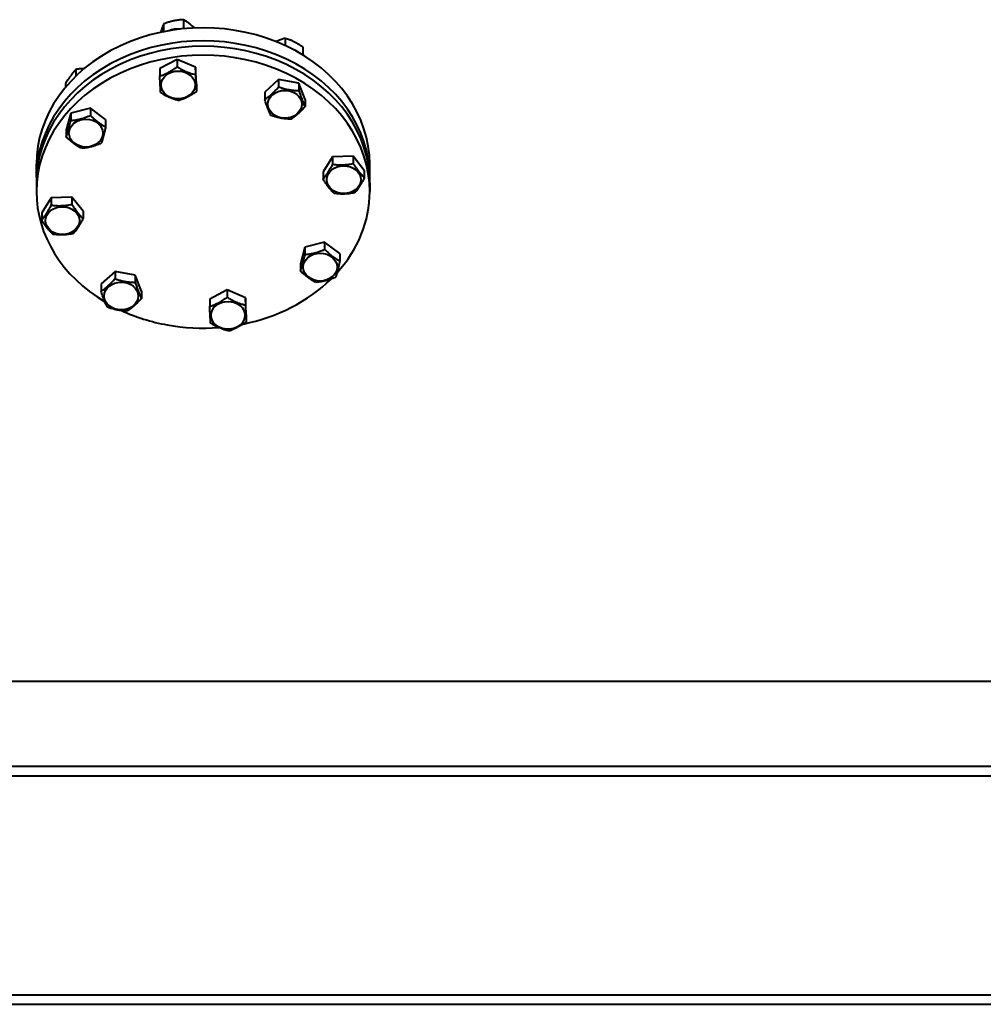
# Model space of a CAD drawing. Header units: millimetres. Extents: x -4428 to 3866, y -3426 to 3855.
# Tile 50 of 191: x -2959 to -2150, y 556 to 1383. Entities that reach past the tile are written whole.
import ezdxf

# ---------------------------------------------------------------- set-up
doc = ezdxf.new("R2010")
doc.units = ezdxf.units.MM
doc.linetypes.add('K5LT_BASIC', pattern=[0])
doc.layers.add('Системный слой', color=7, linetype='Continuous')

# ---------------------------------------------------------------- blocks, each defined once
blk = doc.blocks.new('U0')
at = {"layer": 'Системный слой', "color": 150, "linetype": 'K5LT_BASIC', "lineweight": 40, "true_color": 0x0080ff}
for p, q in [((-2821.72, 1382.9), (-2821.72, 1375.29)), ((-2838.48, 1379.31), (-2838.48, 1372.82)), ((-2736.51, 1367.2), (-2736.51, 1361.27)), ((-2721.56, 1360.03), (-2721.56, 1353.28)), ((-2827.07, 1349.42), (-2841.67, 1341.78)), ((-2827.07, 1349.42), (-2827.07, 1343.27)), ((-2811.7, 1342.88), (-2827.07, 1349.42)), ((-2912.28, 1341.05), (-2912.28, 1335.41)), ((-2841.67, 1341.78), (-2841.67, 1335.63)), ((-2811.7, 1342.88), (-2811.7, 1336.73)), ((-2810.93, 1328.71), (-2811.7, 1342.88)), ((-2741.84, 1332.56), (-2753.52, 1322.09)), ((-2724.92, 1329.51), (-2741.84, 1332.56)), ((-2741.84, 1332.56), (-2741.84, 1326.41)), ((-2921.03, 1328.81), (-2921.03, 1325.98)), ((-2810.93, 1328.71), (-2810.93, 1322.55)), ((-2724.92, 1329.51), (-2724.92, 1323.36)), ((-2719.7, 1315.98), (-2724.92, 1329.51)), ((-2753.52, 1322.09), (-2753.52, 1315.94)), ((-2719.7, 1315.98), (-2719.7, 1309.83)), ((-2899.98, 1308.61), (-2916.49, 1304.33)), ((-2899.98, 1308.61), (-2899.98, 1302.46)), ((-2887.19, 1299.04), (-2899.98, 1308.61)), ((-2916.49, 1304.33), (-2920.22, 1290.47)), ((-2916.49, 1304.33), (-2916.49, 1298.18)), ((-2887.19, 1299.04), (-2887.19, 1292.88)), ((-2920.22, 1290.47), (-2920.22, 1284.32)), ((-2696.5, 1267.59), (-2704.48, 1254.99)), ((-2679.2, 1268.22), (-2696.5, 1267.59)), ((-2696.5, 1267.59), (-2696.5, 1261.43)), ((-2669.88, 1256.26), (-2679.2, 1268.22)), ((-2679.2, 1268.22), (-2679.2, 1262.07)), ((-2945.34, 1250.5), (-2945.34, 1261.4)), ((-2665.34, 1250.5), (-2665.34, 1261.4)), ((-2704.48, 1254.99), (-2704.48, 1248.84)), ((-2669.88, 1256.26), (-2669.88, 1250.11)), ((-2945.34, 1245.91), (-2945.34, 1238.46)), ((-2665.34, 1245.91), (-2665.34, 1238.46)), ((-2932.81, 1233.25), (-2940.79, 1220.65)), ((-2915.51, 1233.88), (-2932.81, 1233.25)), ((-2932.81, 1233.25), (-2932.81, 1227.09)), ((-2915.51, 1233.88), (-2915.51, 1227.73)), ((-2906.19, 1221.92), (-2915.51, 1233.88)), ((-2940.79, 1220.65), (-2940.79, 1214.5)), ((-2906.19, 1221.92), (-2906.19, 1215.77)), ((-2719.75, 1191.73), (-2723.48, 1177.88)), ((-2703.24, 1196.02), (-2719.75, 1191.73)), ((-2719.75, 1191.73), (-2719.75, 1185.58)), ((-2690.45, 1186.44), (-2703.24, 1196.02)), ((-2703.24, 1196.02), (-2703.24, 1189.86)), ((-2690.45, 1186.44), (-2690.45, 1180.29)), ((-2723.48, 1177.88), (-2723.48, 1171.73)), ((-2879.29, 1171.4), (-2890.98, 1160.93)), ((-2879.29, 1171.4), (-2879.29, 1165.25)), ((-2862.37, 1168.35), (-2879.29, 1171.4)), ((-2857.15, 1154.82), (-2862.37, 1168.35)), ((-2862.37, 1168.35), (-2862.37, 1162.2)), ((-2890.98, 1160.93), (-2890.98, 1154.78)), ((-2857.15, 1154.82), (-2857.15, 1148.67)), ((-2785.15, 1155.84), (-2799.75, 1148.21)), ((-2769.78, 1149.31), (-2785.15, 1155.84)), ((-2785.15, 1155.84), (-2785.15, 1149.69)), ((-2799.75, 1148.21), (-2799.75, 1142.06)), ((-2769, 1135.13), (-2769.78, 1149.31)), ((-2769.78, 1149.31), (-2769.78, 1143.15)), ((-2769, 1135.13), (-2769, 1128.98)), ((-3235.34, 827.07), (-1600.34, 827.07)), ((-3530.34, 755.57), (-1700.96, 755.57)), ((-3530.34, 747.57), (-1701.3, 747.57)), ((-3530.34, 563.57), (-1389.34, 563.57)), ((-3530.34, 555.57), (-1389.34, 555.57))]:
    blk.add_line(p, q, dxfattribs=at)
for centre, major_axis, start_param, end_param in [((-2805.34, 1261.4), (140, 0), 0, 3.141593), ((-2826.3, 1359.91), (18.5, 0), 1.476724, 2.010008), ((-2805.34, 1250.5), (140, 0), 0, 3.141593), ((-2805.34, 1245.91), (140, 0), 0, 3.141593), ((-2736.61, 1343.7), (18.5, 0), 0.802245, 1.13947), ((-2805.34, 1238.46), (140, 0), 0, 3.141593), ((-2805.34, 1250.5), (140, 0), 3.141593, 3.1616), ((-2805.34, 1250.5), (140, 0), 6.263178, 6.283185), ((-2805.34, 1238.46), (140, 0), 3.141593, 4.082753), ((-2805.34, 1238.46), (140, 0), 5.642897, 6.283185), ((-2805.34, 1238.46), (140, 0), 4.95528, 5.587486), ((-2805.34, 1238.46), (140, 0), 4.200478, 4.495265), ((-2805.34, 1238.46), (140, 0), 4.495265, 4.80584)]:
    blk.add_ellipse(centre, major_axis=major_axis, ratio=0.819152, start_param=start_param, end_param=end_param, dxfattribs=at)
for centre, major_axis in [((-2826.3, 1328.08), (14.25, 0)), ((-2736.61, 1311.87), (14.25, 0)), ((-2903.71, 1287.59), (-14.25, 0)), ((-2687.18, 1248.46), (14.25, 0)), ((-2923.49, 1214.12), (-14.25, 0)), ((-2706.97, 1174.99), (14.25, 0)), ((-2874.06, 1150.71), (-14.25, 0)), ((-2784.38, 1134.5), (-14.25, 0))]:
    blk.add_ellipse(centre, major_axis=major_axis, ratio=0.819152, dxfattribs=at)
for points, knots in [([(-2821.72, 1382.9), (-2822.29, 1382.88), (-2823.14, 1382.83), (-2824.55, 1382.72), (-2825.81, 1382.59), (-2826.98, 1382.43), (-2827.92, 1382.28), (-2828.88, 1382.12), (-2830.05, 1381.89), (-2831.03, 1381.66), (-2832.02, 1381.42), (-2833.07, 1381.14), (-2834.52, 1380.71), (-2836.33, 1380.11), (-2837.68, 1379.61), (-2838.48, 1379.31)], [0, 0, 0, 0, 1.679816, 2.464254, 4.100621, 5.29978, 5.785161, 6.773962, 7.999819, 9.102067, 9.530451, 10.806592, 12.055167, 13.667644, 16, 16, 16, 16]), ([(-2812.62, 1375.93), (-2812.95, 1376.25), (-2813.54, 1376.8), (-2814.54, 1377.7), (-2815.56, 1378.57), (-2816.49, 1379.32), (-2817.27, 1379.93), (-2817.91, 1380.4), (-2818.77, 1381.02), (-2820.02, 1381.87), (-2821.07, 1382.52), (-2821.72, 1382.9)], [0, 0, 0, 0, 1.321474, 2.322769, 3.944639, 5.276216, 5.958723, 7.032163, 7.776714, 9.366276, 12, 12, 12, 12]), ([(-2838.48, 1379.31), (-2838.63, 1378.95), (-2838.87, 1378.37), (-2839.19, 1377.56), (-2839.48, 1376.81), (-2839.78, 1376.02), (-2840.09, 1375.17), (-2840.44, 1374.18), (-2840.78, 1373.2), (-2841.01, 1372.5), (-2841.08, 1372.28)], [0, 0, 0, 0, 1.985651, 3.088817, 4.191773, 5.713911, 6.840855, 8.137812, 10.104804, 11, 11, 11, 11]), ([(-2736.51, 1367.2), (-2737.01, 1367.06), (-2737.79, 1366.83), (-2738.84, 1366.5), (-2739.64, 1366.23), (-2740.58, 1365.9), (-2741.7, 1365.47), (-2742.89, 1364.98), (-2743.66, 1364.63), (-2743.98, 1364.48)], [0, 0, 0, 0, 2.064036, 3.16936, 4.27265, 5.286662, 6.941104, 8.753036, 10, 10, 10, 10]), ([(-2721.56, 1360.03), (-2722.07, 1360.38), (-2722.82, 1360.87), (-2724.09, 1361.67), (-2725.21, 1362.35), (-2726.25, 1362.94), (-2727.1, 1363.4), (-2727.95, 1363.85), (-2729, 1364.37), (-2729.87, 1364.78), (-2730.76, 1365.17), (-2731.69, 1365.56), (-2732.98, 1366.06), (-2734.59, 1366.62), (-2735.8, 1366.99), (-2736.51, 1367.2)], [0, 0, 0, 0, 1.679816, 2.464254, 4.100621, 5.29978, 5.785161, 6.773962, 7.999819, 9.102067, 9.530451, 10.806592, 12.055167, 13.667644, 16, 16, 16, 16]), ([(-2912.28, 1341.05), (-2912.58, 1340.73), (-2913.02, 1340.25), (-2913.66, 1339.52), (-2914.1, 1339.01), (-2914.61, 1338.38), (-2915.03, 1337.87), (-2915.52, 1337.24), (-2915.97, 1336.64), (-2916.5, 1335.91), (-2917.01, 1335.19), (-2917.58, 1334.37), (-2918.2, 1333.43), (-2919.39, 1331.58), (-2920.33, 1330.02), (-2921.03, 1328.81)], [0, 0, 0, 0, 1.679816, 2.464254, 3.532409, 4.100621, 5.29978, 5.785161, 6.773962, 7.746893, 8.663193, 9.530451, 10.806592, 12.055167, 16, 16, 16, 16]), ([(-2905.22, 1341.76), (-2905.63, 1341.75), (-2906.27, 1341.72), (-2907.26, 1341.66), (-2908.19, 1341.58), (-2909.32, 1341.47), (-2910.69, 1341.3), (-2911.71, 1341.15), (-2912.28, 1341.05)], [0, 0, 0, 0, 1.542337, 2.41628, 3.734053, 5.064269, 6.753138, 9, 9, 9, 9]), ([(-2841.67, 1335.63), (-2841.17, 1335.79), (-2840.44, 1336.04), (-2839.2, 1336.5), (-2838.1, 1336.93), (-2837.09, 1337.37), (-2836.26, 1337.74), (-2835.43, 1338.14), (-2834.41, 1338.65), (-2833.56, 1339.11), (-2832.69, 1339.6), (-2831.78, 1340.13), (-2830.52, 1340.91), (-2828.94, 1341.94), (-2827.76, 1342.77), (-2827.07, 1343.27)], [0, 0, 0, 0, 1.679816, 2.464254, 4.100621, 5.29978, 5.785161, 6.773962, 7.999819, 9.102067, 9.530451, 10.808294, 12.055167, 13.667644, 16, 16, 16, 16]), ([(-2827.07, 1343.27), (-2826.55, 1342.94), (-2825.77, 1342.48), (-2824.47, 1341.74), (-2823.31, 1341.1), (-2822.24, 1340.55), (-2821.38, 1340.13), (-2820.5, 1339.72), (-2819.43, 1339.24), (-2818.53, 1338.87), (-2817.62, 1338.52), (-2816.66, 1338.17), (-2815.33, 1337.72), (-2813.67, 1337.22), (-2812.43, 1336.9), (-2811.7, 1336.73)], [0, 0, 0, 0, 1.679816, 2.464254, 4.100621, 5.29978, 5.785161, 6.773962, 7.999819, 9.102067, 9.530451, 10.806592, 12.055167, 13.667644, 16, 16, 16, 16]), ([(-2840.9, 1321.46), (-2840.92, 1321.84), (-2840.96, 1322.42), (-2841.02, 1323.29), (-2841.06, 1323.9), (-2841.1, 1324.64), (-2841.14, 1325.25), (-2841.18, 1325.99), (-2841.22, 1326.68), (-2841.27, 1327.53), (-2841.31, 1328.36), (-2841.36, 1329.31), (-2841.42, 1330.38), (-2841.52, 1332.49), (-2841.61, 1334.27), (-2841.67, 1335.63)], [0, 0, 0, 0, 1.679816, 2.464254, 3.532409, 4.100621, 5.29978, 5.785161, 6.773962, 7.746893, 8.663193, 9.530451, 10.806592, 12.055167, 16, 16, 16, 16]), ([(-2811.7, 1336.73), (-2811.67, 1336.15), (-2811.63, 1335.3), (-2811.57, 1333.91), (-2811.51, 1332.7), (-2811.46, 1331.62), (-2811.41, 1330.76), (-2811.37, 1329.92), (-2811.31, 1328.9), (-2811.27, 1328.09), (-2811.22, 1327.28), (-2811.18, 1326.46), (-2811.11, 1325.46), (-2811.03, 1324.12), (-2810.97, 1323.18), (-2810.93, 1322.55)], [0, 0, 0, 0, 1.679816, 2.464254, 4.100621, 5.29978, 5.785161, 6.773962, 7.999819, 9.102067, 9.530451, 10.806592, 12.055167, 13.269842, 16, 16, 16, 16]), ([(-2753.52, 1315.94), (-2753.12, 1316.2), (-2752.54, 1316.59), (-2751.68, 1317.19), (-2751.1, 1317.62), (-2750.41, 1318.14), (-2749.85, 1318.57), (-2749.2, 1319.1), (-2748.59, 1319.61), (-2747.88, 1320.22), (-2747.2, 1320.84), (-2746.44, 1321.55), (-2745.61, 1322.36), (-2744.5, 1323.49), (-2743.24, 1324.83), (-2742.29, 1325.89), (-2741.84, 1326.41)], [0, 0, 0, 0, 1.784805, 2.61827, 3.753185, 4.35691, 5.631016, 6.146734, 7.197334, 8.231074, 9.204643, 10.126104, 11.482004, 12.808615, 14.941471, 17, 17, 17, 17]), ([(-2741.84, 1326.41), (-2741.26, 1326.21), (-2740.41, 1325.92), (-2738.98, 1325.47), (-2737.7, 1325.1), (-2736.53, 1324.79), (-2735.57, 1324.56), (-2734.61, 1324.35), (-2733.42, 1324.12), (-2732.44, 1323.95), (-2731.43, 1323.8), (-2730.22, 1323.65), (-2727.92, 1323.44), (-2726.12, 1323.37), (-2724.92, 1323.36)], [0, 0, 0, 0, 1.574828, 2.310238, 3.844333, 4.968544, 5.423589, 6.350589, 7.49983, 8.533187, 8.934797, 10.132776, 11.738547, 15, 15, 15, 15]), ([(-2825.52, 1314.92), (-2826.05, 1315.04), (-2826.82, 1315.24), (-2827.94, 1315.55), (-2828.72, 1315.78), (-2829.62, 1316.07), (-2830.35, 1316.31), (-2831.21, 1316.62), (-2832.09, 1316.95), (-2833.17, 1317.4), (-2834.07, 1317.79), (-2834.98, 1318.21), (-2835.93, 1318.67), (-2837.27, 1319.36), (-2838.93, 1320.27), (-2840.17, 1321.01), (-2840.9, 1321.46)], [0, 0, 0, 0, 1.784805, 2.61827, 3.753185, 4.35691, 5.631016, 6.146734, 7.197334, 8.499808, 9.670946, 10.126104, 11.482004, 12.808615, 14.521872, 17, 17, 17, 17]), ([(-2810.93, 1322.55), (-2811.42, 1322.2), (-2812.16, 1321.68), (-2813.39, 1320.84), (-2814.49, 1320.12), (-2815.51, 1319.5), (-2816.33, 1319.01), (-2817.16, 1318.54), (-2818.19, 1317.98), (-2819.04, 1317.55), (-2819.9, 1317.13), (-2820.96, 1316.64), (-2822.93, 1315.81), (-2824.49, 1315.25), (-2825.52, 1314.92)], [0, 0, 0, 0, 1.574828, 2.310238, 3.844333, 4.968544, 5.423589, 6.350589, 7.49983, 8.533187, 8.934797, 10.132776, 11.738547, 15, 15, 15, 15]), ([(-2748.3, 1302.41), (-2748.48, 1302.78), (-2748.74, 1303.33), (-2749.12, 1304.15), (-2749.38, 1304.73), (-2749.69, 1305.43), (-2749.94, 1306), (-2750.23, 1306.71), (-2750.5, 1307.37), (-2750.82, 1308.17), (-2751.13, 1308.97), (-2751.46, 1309.87), (-2751.84, 1310.9), (-2752.55, 1312.93), (-2753.11, 1314.63), (-2753.52, 1315.94)], [0, 0, 0, 0, 1.679816, 2.464254, 3.532409, 4.100621, 5.29978, 5.785161, 6.773962, 7.746893, 8.663193, 9.530451, 10.806592, 12.055167, 16, 16, 16, 16]), ([(-2724.92, 1323.36), (-2724.74, 1322.8), (-2724.48, 1321.98), (-2724.04, 1320.65), (-2723.64, 1319.49), (-2723.28, 1318.45), (-2722.99, 1317.63), (-2722.69, 1316.82), (-2722.32, 1315.85), (-2722.02, 1315.08), (-2721.71, 1314.31), (-2721.38, 1313.52), (-2720.97, 1312.57), (-2720.41, 1311.31), (-2719.99, 1310.42), (-2719.7, 1309.83)], [0, 0, 0, 0, 1.679816, 2.464254, 4.100621, 5.29978, 5.785161, 6.773962, 7.999819, 9.102067, 9.530451, 10.806592, 12.055167, 13.269842, 16, 16, 16, 16]), ([(-2719.7, 1309.83), (-2720.09, 1309.37), (-2720.68, 1308.71), (-2721.67, 1307.63), (-2722.55, 1306.71), (-2723.37, 1305.88), (-2724.02, 1305.24), (-2724.69, 1304.6), (-2725.51, 1303.85), (-2726.19, 1303.25), (-2726.88, 1302.66), (-2727.61, 1302.07), (-2728.53, 1301.36), (-2729.79, 1300.42), (-2730.74, 1299.78), (-2731.38, 1299.36)], [0, 0, 0, 0, 1.679816, 2.464254, 4.100621, 5.29978, 5.785161, 6.773962, 7.999819, 9.102067, 9.530451, 10.806592, 12.055167, 13.269842, 16, 16, 16, 16]), ([(-2916.49, 1298.18), (-2915.93, 1298.23), (-2915.09, 1298.31), (-2913.7, 1298.48), (-2912.45, 1298.66), (-2911.3, 1298.86), (-2910.38, 1299.05), (-2909.43, 1299.25), (-2908.28, 1299.53), (-2907.31, 1299.79), (-2906.33, 1300.08), (-2905.31, 1300.4), (-2903.87, 1300.9), (-2902.09, 1301.57), (-2900.76, 1302.12), (-2899.98, 1302.46)], [0, 0, 0, 0, 1.679816, 2.464254, 4.100621, 5.29978, 5.785161, 6.773962, 7.999819, 9.102067, 9.530451, 10.806592, 12.055167, 13.667644, 16, 16, 16, 16]), ([(-2899.98, 1302.46), (-2899.54, 1302.03), (-2898.89, 1301.42), (-2897.81, 1300.42), (-2896.85, 1299.55), (-2895.96, 1298.79), (-2895.24, 1298.2), (-2894.51, 1297.61), (-2893.62, 1296.92), (-2892.87, 1296.38), (-2892.11, 1295.84), (-2891.32, 1295.3), (-2890.32, 1294.66), (-2888.94, 1293.83), (-2887.9, 1293.25), (-2887.19, 1292.88)], [0, 0, 0, 0, 1.679816, 2.464254, 4.100621, 5.29978, 5.785161, 6.773962, 7.999819, 9.102067, 9.530451, 10.806592, 12.055167, 13.269842, 16, 16, 16, 16]), ([(-2731.38, 1299.36), (-2731.96, 1299.36), (-2732.81, 1299.38), (-2734.24, 1299.45), (-2735.52, 1299.54), (-2736.69, 1299.66), (-2737.65, 1299.77), (-2738.61, 1299.91), (-2739.8, 1300.1), (-2740.78, 1300.3), (-2741.79, 1300.51), (-2743, 1300.79), (-2745.29, 1301.41), (-2747.1, 1302), (-2748.3, 1302.41)], [0, 0, 0, 0, 1.574828, 2.310238, 3.844333, 4.968544, 5.423589, 6.350589, 7.49983, 8.533187, 8.934797, 10.132776, 11.738547, 15, 15, 15, 15]), ([(-2920.22, 1284.32), (-2920.09, 1284.7), (-2919.9, 1285.26), (-2919.59, 1286.24), (-2919.31, 1287.14), (-2919.05, 1288.01), (-2918.84, 1288.74), (-2918.65, 1289.41), (-2918.41, 1290.27), (-2918.19, 1291.08), (-2917.95, 1292.01), (-2917.69, 1293.03), (-2917.19, 1295.1), (-2916.79, 1296.84), (-2916.49, 1298.18)], [0, 0, 0, 0, 1.574828, 2.310238, 3.844333, 4.968544, 5.423589, 6.350589, 7.262712, 8.209919, 8.934797, 10.132776, 11.301719, 15, 15, 15, 15]), ([(-2887.19, 1292.88), (-2887.32, 1292.31), (-2887.51, 1291.48), (-2887.82, 1290.12), (-2888.1, 1288.93), (-2888.44, 1287.56), (-2888.75, 1286.35), (-2889.05, 1285.22), (-2889.27, 1284.42), (-2889.49, 1283.63), (-2889.76, 1282.7), (-2890.17, 1281.33), (-2890.57, 1280.08), (-2890.84, 1279.29), (-2890.92, 1279.03)], [0, 0, 0, 0, 1.574828, 2.310238, 3.844333, 4.968544, 6.350589, 7.49983, 8.533187, 8.934797, 10.132776, 11.738547, 13.915004, 15, 15, 15, 15]), ([(-2907.44, 1274.75), (-2907.87, 1274.98), (-2908.52, 1275.33), (-2909.45, 1275.86), (-2910.09, 1276.24), (-2910.85, 1276.71), (-2911.45, 1277.1), (-2912.17, 1277.58), (-2912.9, 1278.08), (-2913.8, 1278.74), (-2914.54, 1279.31), (-2915.3, 1279.91), (-2916.09, 1280.56), (-2917.31, 1281.6), (-2918.69, 1282.85), (-2919.72, 1283.83), (-2920.22, 1284.32)], [0, 0, 0, 0, 1.784805, 2.61827, 3.753185, 4.35691, 5.631016, 6.146734, 7.197334, 8.499808, 9.670946, 10.126104, 11.482004, 12.808615, 14.941471, 17, 17, 17, 17]), ([(-2890.92, 1279.03), (-2891.49, 1278.78), (-2892.32, 1278.43), (-2893.72, 1277.88), (-2894.96, 1277.42), (-2896.11, 1277.03), (-2897.04, 1276.73), (-2897.98, 1276.44), (-2899.14, 1276.12), (-2900.1, 1275.89), (-2901.08, 1275.67), (-2902.11, 1275.46), (-2903.54, 1275.21), (-2905.32, 1274.95), (-2906.66, 1274.81), (-2907.44, 1274.75)], [0, 0, 0, 0, 1.679816, 2.464254, 4.100621, 5.29978, 5.785161, 6.773962, 7.999819, 9.102067, 9.530451, 10.806592, 12.055167, 13.667644, 16, 16, 16, 16]), ([(-2704.48, 1248.84), (-2704.21, 1249.17), (-2703.81, 1249.67), (-2703.23, 1250.43), (-2702.83, 1250.96), (-2702.36, 1251.61), (-2701.98, 1252.14), (-2701.53, 1252.79), (-2701.12, 1253.4), (-2700.63, 1254.15), (-2700.17, 1254.89), (-2699.65, 1255.73), (-2699.08, 1256.7), (-2698, 1258.59), (-2697.14, 1260.2), (-2696.5, 1261.43)], [0, 0, 0, 0, 1.679816, 2.464254, 3.532409, 4.100621, 5.29978, 5.785161, 6.773962, 7.746893, 8.663193, 9.530451, 10.806592, 12.055167, 16, 16, 16, 16]), ([(-2696.5, 1261.43), (-2695.91, 1261.36), (-2695.04, 1261.26), (-2693.58, 1261.12), (-2692.27, 1261.02), (-2691.07, 1260.97), (-2690.1, 1260.95), (-2689.11, 1260.95), (-2687.9, 1260.97), (-2686.89, 1261.02), (-2685.86, 1261.09), (-2684.79, 1261.19), (-2683.29, 1261.37), (-2681.42, 1261.64), (-2680.02, 1261.9), (-2679.2, 1262.07)], [0, 0, 0, 0, 1.679816, 2.464254, 4.100621, 5.29978, 5.785161, 6.773962, 7.999819, 9.102067, 9.530451, 10.806592, 12.055167, 13.667644, 16, 16, 16, 16]), ([(-2679.2, 1262.07), (-2678.88, 1261.56), (-2678.41, 1260.83), (-2677.62, 1259.62), (-2676.92, 1258.58), (-2676.16, 1257.5), (-2675.54, 1256.64), (-2674.97, 1255.87), (-2674.42, 1255.17), (-2673.98, 1254.61), (-2673.47, 1253.98), (-2672.8, 1253.19), (-2671.76, 1252.02), (-2670.76, 1250.98), (-2670.1, 1250.32), (-2669.88, 1250.11)], [0, 0, 0, 0, 1.679816, 2.464254, 4.100621, 5.29978, 6.354207, 7.267519, 8.214858, 9.102067, 9.530451, 10.808294, 12.521117, 14.84267, 16, 16, 16, 16]), ([(-2669.88, 1250.11), (-2670.15, 1249.58), (-2670.55, 1248.81), (-2671.23, 1247.56), (-2671.83, 1246.47), (-2672.38, 1245.5), (-2672.83, 1244.73), (-2673.29, 1243.97), (-2673.85, 1243.07), (-2674.31, 1242.35), (-2674.79, 1241.64), (-2675.28, 1240.91), (-2675.91, 1240.03), (-2676.77, 1238.87), (-2677.42, 1238.06), (-2677.86, 1237.52)], [0, 0, 0, 0, 1.679816, 2.464254, 4.100621, 5.29978, 5.785161, 6.773962, 7.999819, 9.102067, 9.530451, 10.806592, 12.055167, 13.269842, 16, 16, 16, 16]), ([(-2695.16, 1236.88), (-2695.55, 1237.26), (-2696.08, 1237.79), (-2696.87, 1238.62), (-2697.5, 1239.31), (-2698.09, 1239.98), (-2698.61, 1240.6), (-2699.1, 1241.18), (-2699.68, 1241.91), (-2700.23, 1242.61), (-2700.83, 1243.42), (-2701.48, 1244.31), (-2702.51, 1245.8), (-2703.52, 1247.31), (-2704.27, 1248.49), (-2704.48, 1248.84)], [0, 0, 0, 0, 2.032024, 2.780687, 4.100621, 5.29978, 5.785161, 6.773962, 7.746893, 8.757247, 9.530451, 10.808294, 12.055167, 14.84267, 16, 16, 16, 16]), ([(-2677.86, 1237.52), (-2678.45, 1237.4), (-2679.32, 1237.23), (-2680.79, 1236.99), (-2682.09, 1236.8), (-2683.29, 1236.66), (-2684.27, 1236.57), (-2685.25, 1236.49), (-2686.47, 1236.43), (-2687.48, 1236.4), (-2688.5, 1236.4), (-2689.58, 1236.42), (-2691.08, 1236.48), (-2692.94, 1236.62), (-2694.34, 1236.78), (-2695.16, 1236.88)], [0, 0, 0, 0, 1.679816, 2.464254, 4.100621, 5.29978, 5.785161, 6.773962, 7.999819, 9.102067, 9.530451, 10.806592, 12.055167, 13.667644, 16, 16, 16, 16]), ([(-2940.79, 1214.5), (-2940.52, 1214.83), (-2940.12, 1215.33), (-2939.54, 1216.09), (-2939.14, 1216.62), (-2938.67, 1217.27), (-2938.29, 1217.8), (-2937.84, 1218.45), (-2937.43, 1219.06), (-2936.94, 1219.81), (-2936.48, 1220.55), (-2935.96, 1221.39), (-2935.39, 1222.36), (-2934.31, 1224.25), (-2933.45, 1225.86), (-2932.81, 1227.09)], [0, 0, 0, 0, 1.679816, 2.464254, 3.532409, 4.100621, 5.29978, 5.785161, 6.773962, 7.746893, 8.663193, 9.530451, 10.806592, 12.055167, 16, 16, 16, 16]), ([(-2932.81, 1227.09), (-2932.22, 1227.02), (-2931.35, 1226.92), (-2929.89, 1226.78), (-2928.59, 1226.68), (-2927.38, 1226.63), (-2926.41, 1226.61), (-2925.42, 1226.61), (-2924.21, 1226.63), (-2923.2, 1226.68), (-2922.17, 1226.75), (-2921.1, 1226.85), (-2919.6, 1227.03), (-2917.73, 1227.3), (-2916.33, 1227.56), (-2915.51, 1227.73)], [0, 0, 0, 0, 1.679816, 2.464254, 4.100621, 5.29978, 5.785161, 6.773962, 7.999819, 9.102067, 9.530451, 10.806592, 12.055167, 13.667644, 16, 16, 16, 16]), ([(-2915.51, 1227.73), (-2915.19, 1227.22), (-2914.72, 1226.48), (-2913.93, 1225.28), (-2913.23, 1224.24), (-2912.47, 1223.16), (-2911.85, 1222.3), (-2911.28, 1221.53), (-2910.73, 1220.83), (-2910.29, 1220.27), (-2909.78, 1219.64), (-2909.11, 1218.85), (-2908.07, 1217.68), (-2907.07, 1216.64), (-2906.41, 1215.98), (-2906.19, 1215.77)], [0, 0, 0, 0, 1.679816, 2.464254, 4.100621, 5.29978, 6.354207, 7.267519, 8.214858, 9.102067, 9.530451, 10.808294, 12.521117, 14.84267, 16, 16, 16, 16]), ([(-2931.47, 1202.54), (-2931.86, 1202.92), (-2932.39, 1203.45), (-2933.18, 1204.28), (-2933.81, 1204.97), (-2934.4, 1205.64), (-2934.92, 1206.25), (-2935.41, 1206.84), (-2935.99, 1207.57), (-2936.54, 1208.27), (-2937.14, 1209.08), (-2937.79, 1209.97), (-2938.82, 1211.46), (-2939.83, 1212.97), (-2940.58, 1214.15), (-2940.79, 1214.5)], [0, 0, 0, 0, 2.032024, 2.780687, 4.100621, 5.29978, 5.785161, 6.773962, 7.746893, 8.757247, 9.530451, 10.808294, 12.055167, 14.84267, 16, 16, 16, 16]), ([(-2906.19, 1215.77), (-2906.46, 1215.24), (-2906.86, 1214.47), (-2907.54, 1213.22), (-2908.14, 1212.13), (-2908.69, 1211.16), (-2909.14, 1210.39), (-2909.6, 1209.63), (-2910.16, 1208.73), (-2910.62, 1208.01), (-2911.1, 1207.3), (-2911.59, 1206.57), (-2912.22, 1205.69), (-2913.08, 1204.53), (-2913.73, 1203.72), (-2914.17, 1203.18)], [0, 0, 0, 0, 1.679816, 2.464254, 4.100621, 5.29978, 5.785161, 6.773962, 7.999819, 9.102067, 9.530451, 10.806592, 12.055167, 13.269842, 16, 16, 16, 16]), ([(-2914.17, 1203.18), (-2914.76, 1203.06), (-2915.63, 1202.89), (-2917.1, 1202.65), (-2918.4, 1202.46), (-2919.6, 1202.32), (-2920.58, 1202.23), (-2921.56, 1202.15), (-2922.78, 1202.09), (-2923.79, 1202.06), (-2924.81, 1202.06), (-2925.89, 1202.08), (-2927.39, 1202.14), (-2929.26, 1202.28), (-2930.65, 1202.44), (-2931.47, 1202.54)], [0, 0, 0, 0, 1.679816, 2.464254, 4.100621, 5.29978, 5.785161, 6.773962, 7.999819, 9.102067, 9.530451, 10.806592, 12.055167, 13.667644, 16, 16, 16, 16]), ([(-2723.48, 1171.73), (-2723.35, 1172.1), (-2723.16, 1172.67), (-2722.85, 1173.65), (-2722.57, 1174.55), (-2722.31, 1175.42), (-2722.1, 1176.14), (-2721.91, 1176.82), (-2721.67, 1177.67), (-2721.45, 1178.49), (-2721.21, 1179.41), (-2720.95, 1180.44), (-2720.45, 1182.51), (-2720.05, 1184.24), (-2719.75, 1185.58)], [0, 0, 0, 0, 1.574828, 2.310238, 3.844333, 4.968544, 5.423589, 6.350589, 7.262712, 8.209919, 8.934797, 10.132776, 11.301719, 15, 15, 15, 15]), ([(-2719.75, 1185.58), (-2719.19, 1185.63), (-2718.35, 1185.71), (-2716.96, 1185.88), (-2715.71, 1186.06), (-2714.56, 1186.27), (-2713.64, 1186.45), (-2712.69, 1186.65), (-2711.54, 1186.94), (-2710.57, 1187.2), (-2709.59, 1187.49), (-2708.57, 1187.81), (-2707.13, 1188.3), (-2705.35, 1188.97), (-2704.02, 1189.52), (-2703.24, 1189.86)], [0, 0, 0, 0, 1.679816, 2.464254, 4.100621, 5.29978, 5.785161, 6.773962, 7.999819, 9.102067, 9.530451, 10.806592, 12.055167, 13.667644, 16, 16, 16, 16]), ([(-2703.24, 1189.86), (-2702.8, 1189.44), (-2702.16, 1188.82), (-2701.07, 1187.82), (-2700.11, 1186.96), (-2699.22, 1186.2), (-2698.5, 1185.6), (-2697.77, 1185.02), (-2696.88, 1184.33), (-2696.13, 1183.78), (-2695.37, 1183.25), (-2694.58, 1182.71), (-2693.58, 1182.07), (-2692.2, 1181.23), (-2691.16, 1180.66), (-2690.45, 1180.29)], [0, 0, 0, 0, 1.679816, 2.464254, 4.100621, 5.29978, 5.785161, 6.773962, 7.999819, 9.102067, 9.530451, 10.806592, 12.055167, 13.269842, 16, 16, 16, 16]), ([(-2690.45, 1180.29), (-2690.58, 1179.72), (-2690.77, 1178.89), (-2691.08, 1177.52), (-2691.36, 1176.34), (-2691.7, 1174.96), (-2692.01, 1173.76), (-2692.31, 1172.62), (-2692.53, 1171.83), (-2692.75, 1171.04), (-2693.02, 1170.11), (-2693.43, 1168.73), (-2693.83, 1167.48), (-2694.1, 1166.69), (-2694.18, 1166.43)], [0, 0, 0, 0, 1.574828, 2.310238, 3.844333, 4.968544, 6.350589, 7.49983, 8.533187, 8.934797, 10.132776, 11.738547, 13.915004, 15, 15, 15, 15]), ([(-2710.7, 1162.15), (-2711.13, 1162.38), (-2711.78, 1162.73), (-2712.71, 1163.26), (-2713.35, 1163.64), (-2714.11, 1164.11), (-2714.71, 1164.5), (-2715.43, 1164.98), (-2716.16, 1165.49), (-2717.06, 1166.14), (-2717.8, 1166.71), (-2718.56, 1167.31), (-2719.35, 1167.96), (-2720.57, 1169.01), (-2721.95, 1170.25), (-2722.98, 1171.24), (-2723.48, 1171.73)], [0, 0, 0, 0, 1.784805, 2.61827, 3.753185, 4.35691, 5.631016, 6.146734, 7.197334, 8.499808, 9.670946, 10.126104, 11.482004, 12.808615, 14.941471, 17, 17, 17, 17]), ([(-2890.98, 1154.78), (-2890.58, 1155.04), (-2889.99, 1155.44), (-2889.14, 1156.03), (-2888.55, 1156.46), (-2887.86, 1156.98), (-2887.31, 1157.41), (-2886.65, 1157.94), (-2886.05, 1158.45), (-2885.33, 1159.06), (-2884.65, 1159.68), (-2883.9, 1160.39), (-2883.06, 1161.2), (-2881.95, 1162.33), (-2880.69, 1163.67), (-2879.75, 1164.73), (-2879.29, 1165.25)], [0, 0, 0, 0, 1.784805, 2.61827, 3.753185, 4.35691, 5.631016, 6.146734, 7.197334, 8.231074, 9.204643, 10.126104, 11.482004, 12.808615, 14.941471, 17, 17, 17, 17]), ([(-2879.29, 1165.25), (-2878.71, 1165.05), (-2877.86, 1164.76), (-2876.43, 1164.31), (-2875.16, 1163.94), (-2873.98, 1163.63), (-2873.03, 1163.41), (-2872.06, 1163.19), (-2870.88, 1162.96), (-2869.89, 1162.79), (-2868.89, 1162.64), (-2867.67, 1162.49), (-2865.38, 1162.28), (-2863.57, 1162.21), (-2862.37, 1162.2)], [0, 0, 0, 0, 1.574828, 2.310238, 3.844333, 4.968544, 5.423589, 6.350589, 7.49983, 8.533187, 8.934797, 10.132776, 11.738547, 15, 15, 15, 15]), ([(-2862.37, 1162.2), (-2862.2, 1161.64), (-2861.93, 1160.82), (-2861.49, 1159.49), (-2861.1, 1158.33), (-2860.73, 1157.29), (-2860.44, 1156.47), (-2860.14, 1155.66), (-2859.78, 1154.69), (-2859.47, 1153.92), (-2859.16, 1153.15), (-2858.84, 1152.36), (-2858.43, 1151.41), (-2857.86, 1150.15), (-2857.44, 1149.26), (-2857.15, 1148.67)], [0, 0, 0, 0, 1.679816, 2.464254, 4.100621, 5.29978, 5.785161, 6.773962, 7.999819, 9.102067, 9.530451, 10.806592, 12.055167, 13.269842, 16, 16, 16, 16]), ([(-2694.18, 1166.43), (-2694.75, 1166.19), (-2695.58, 1165.84), (-2696.98, 1165.29), (-2698.22, 1164.82), (-2699.37, 1164.43), (-2700.3, 1164.13), (-2701.24, 1163.85), (-2702.4, 1163.53), (-2703.36, 1163.29), (-2704.34, 1163.07), (-2705.37, 1162.86), (-2706.8, 1162.61), (-2708.58, 1162.36), (-2709.92, 1162.22), (-2710.7, 1162.15)], [0, 0, 0, 0, 1.679816, 2.464254, 4.100621, 5.29978, 5.785161, 6.773962, 7.999819, 9.102067, 9.530451, 10.806592, 12.055167, 13.667644, 16, 16, 16, 16]), ([(-2885.75, 1141.25), (-2885.93, 1141.62), (-2886.19, 1142.17), (-2886.57, 1142.99), (-2886.84, 1143.57), (-2887.15, 1144.27), (-2887.39, 1144.84), (-2887.69, 1145.55), (-2887.96, 1146.21), (-2888.27, 1147.01), (-2888.58, 1147.81), (-2888.92, 1148.71), (-2889.29, 1149.74), (-2890, 1151.77), (-2890.56, 1153.47), (-2890.98, 1154.78)], [0, 0, 0, 0, 1.679816, 2.464254, 3.532409, 4.100621, 5.29978, 5.785161, 6.773962, 7.746893, 8.663193, 9.530451, 10.806592, 12.055167, 16, 16, 16, 16]), ([(-2857.15, 1148.67), (-2857.55, 1148.21), (-2858.14, 1147.55), (-2859.13, 1146.47), (-2860.01, 1145.55), (-2860.82, 1144.72), (-2861.48, 1144.08), (-2862.14, 1143.44), (-2862.96, 1142.69), (-2863.64, 1142.09), (-2864.34, 1141.5), (-2865.06, 1140.91), (-2865.98, 1140.2), (-2867.24, 1139.26), (-2868.19, 1138.62), (-2868.84, 1138.2)], [0, 0, 0, 0, 1.679816, 2.464254, 4.100621, 5.29978, 5.785161, 6.773962, 7.999819, 9.102067, 9.530451, 10.806592, 12.055167, 13.269842, 16, 16, 16, 16]), ([(-2799.75, 1142.06), (-2799.25, 1142.22), (-2798.51, 1142.47), (-2797.28, 1142.92), (-2796.18, 1143.36), (-2795.16, 1143.8), (-2794.34, 1144.17), (-2793.51, 1144.56), (-2792.49, 1145.08), (-2791.64, 1145.54), (-2790.77, 1146.02), (-2789.86, 1146.56), (-2788.6, 1147.34), (-2787.02, 1148.37), (-2785.84, 1149.19), (-2785.15, 1149.69)], [0, 0, 0, 0, 1.679816, 2.464254, 4.100621, 5.29978, 5.785161, 6.773962, 7.999819, 9.102067, 9.530451, 10.808294, 12.055167, 13.667644, 16, 16, 16, 16]), ([(-2798.97, 1127.88), (-2799, 1128.27), (-2799.04, 1128.85), (-2799.1, 1129.72), (-2799.13, 1130.33), (-2799.18, 1131.07), (-2799.22, 1131.67), (-2799.26, 1132.41), (-2799.3, 1133.11), (-2799.35, 1133.95), (-2799.39, 1134.78), (-2799.44, 1135.73), (-2799.5, 1136.81), (-2799.6, 1138.92), (-2799.69, 1140.69), (-2799.75, 1142.06)], [0, 0, 0, 0, 1.679816, 2.464254, 3.532409, 4.100621, 5.29978, 5.785161, 6.773962, 7.746893, 8.663193, 9.530451, 10.806592, 12.055167, 16, 16, 16, 16]), ([(-2785.15, 1149.69), (-2784.62, 1149.37), (-2783.85, 1148.91), (-2782.55, 1148.16), (-2781.39, 1147.53), (-2780.32, 1146.98), (-2779.46, 1146.56), (-2778.58, 1146.14), (-2777.5, 1145.67), (-2776.61, 1145.3), (-2775.7, 1144.94), (-2774.74, 1144.59), (-2773.41, 1144.15), (-2771.75, 1143.65), (-2770.5, 1143.33), (-2769.78, 1143.15)], [0, 0, 0, 0, 1.679816, 2.464254, 4.100621, 5.29978, 5.785161, 6.773962, 7.999819, 9.102067, 9.530451, 10.806592, 12.055167, 13.667644, 16, 16, 16, 16]), ([(-2769.78, 1143.15), (-2769.75, 1142.57), (-2769.71, 1141.72), (-2769.65, 1140.33), (-2769.59, 1139.13), (-2769.53, 1138.05), (-2769.49, 1137.19), (-2769.45, 1136.34), (-2769.39, 1135.33), (-2769.35, 1134.52), (-2769.3, 1133.71), (-2769.25, 1132.88), (-2769.19, 1131.88), (-2769.11, 1130.55), (-2769.05, 1129.61), (-2769, 1128.98)], [0, 0, 0, 0, 1.679816, 2.464254, 4.100621, 5.29978, 5.785161, 6.773962, 7.999819, 9.102067, 9.530451, 10.806592, 12.055167, 13.269842, 16, 16, 16, 16]), ([(-2868.84, 1138.2), (-2869.41, 1138.2), (-2870.27, 1138.22), (-2871.7, 1138.29), (-2872.97, 1138.38), (-2874.15, 1138.5), (-2875.1, 1138.61), (-2876.06, 1138.75), (-2877.25, 1138.94), (-2878.24, 1139.14), (-2879.24, 1139.35), (-2880.46, 1139.63), (-2882.75, 1140.25), (-2884.56, 1140.84), (-2885.75, 1141.25)], [0, 0, 0, 0, 1.574828, 2.310238, 3.844333, 4.968544, 5.423589, 6.350589, 7.49983, 8.533187, 8.934797, 10.132776, 11.738547, 15, 15, 15, 15]), ([(-2783.6, 1121.34), (-2784.13, 1121.47), (-2784.9, 1121.67), (-2786.02, 1121.98), (-2786.79, 1122.21), (-2787.7, 1122.49), (-2788.43, 1122.74), (-2789.29, 1123.05), (-2790.17, 1123.38), (-2791.25, 1123.82), (-2792.14, 1124.22), (-2793.06, 1124.64), (-2794.01, 1125.1), (-2795.34, 1125.79), (-2797, 1126.7), (-2798.25, 1127.44), (-2798.97, 1127.88)], [0, 0, 0, 0, 1.784805, 2.61827, 3.753185, 4.35691, 5.631016, 6.146734, 7.197334, 8.499808, 9.670946, 10.126104, 11.482004, 12.808615, 14.521872, 17, 17, 17, 17]), ([(-2769, 1128.98), (-2769.5, 1128.62), (-2770.24, 1128.1), (-2771.47, 1127.27), (-2772.57, 1126.55), (-2773.59, 1125.92), (-2774.41, 1125.44), (-2775.24, 1124.96), (-2776.26, 1124.41), (-2777.12, 1123.98), (-2777.98, 1123.56), (-2779.03, 1123.07), (-2781.01, 1122.24), (-2782.57, 1121.68), (-2783.6, 1121.34)], [0, 0, 0, 0, 1.574828, 2.310238, 3.844333, 4.968544, 5.423589, 6.350589, 7.49983, 8.533187, 8.934797, 10.132776, 11.738547, 15, 15, 15, 15])]:
    blk.add_open_spline(points, degree=3, knots=knots, dxfattribs=at)

msp = doc.modelspace()

# ---------------------------------------------------------------- block references
at = {"layer": 'Системный слой'}
msp.add_blockref('U0', (0, 0), dxfattribs=at)

doc.saveas('drawing.dxf')
